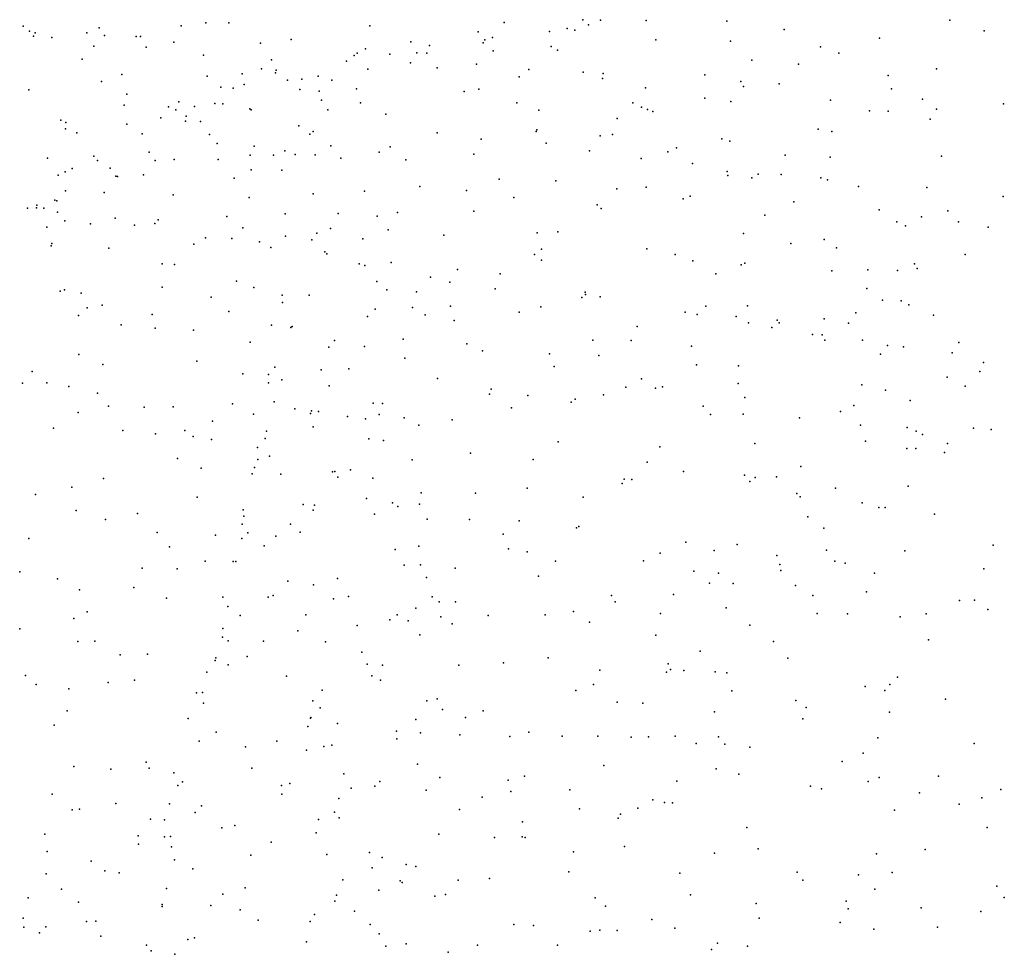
# Model space of a CAD drawing. Header units: metres. Extents: x -25 to 25, y -27.7 to 27.8.
# Tile 82 of 209: x -3.3 to -1.9, y -9.4 to -8. Entities that reach past the tile are written whole.
import ezdxf

# ---------------------------------------------------------------- set-up
doc = ezdxf.new("R2010")
doc.units = ezdxf.units.M

msp = doc.modelspace()

# ---------------------------------------------------------------- linework, layer by layer
for p in [(-3.0611, -8.0391, 20.5835), (-3.0283, -8.0395, 20.6634), (-2.6337, -8.0386, 21.098), (-2.5209, -8.0348, 1.2381), (-2.5128, -8.042, 21.2027), (-2.4957, -8.0355, 16.6622), (-2.4303, -8.0359, 16.6026), (-2.3147, -8.0369, 21.868), (-1.995, -8.0356, 22.3573), (-3.3227, -8.0441, 19.5429), (-3.314, -8.0511, 19.6896), (-3.3059, -8.0538, -6.1354), (-3.2317, -8.0535, 17.7965), (-3.2142, -8.0466, 20.0199), (-3.0965, -8.0434, -5.6126), (-2.8263, -8.0435, 20.9825), (-2.6706, -8.0524, 16.8138), (-2.5687, -8.0518, 21.663), (-2.5432, -8.0476, 21.4497), (-2.5323, -8.0497, 21.3444), (-2.2325, -8.0487, 21.9815), (-1.9459, -8.0508, 16.7831), (-3.3083, -8.0583, 19.8458), (-3.2816, -8.0602, 17.8923), (-3.2063, -8.0574, 20.1535), (-3.1611, -8.059, 17.6303), (-3.1547, -8.0589, 20.3643), (-3.1071, -8.0672, 17.5426), (-2.9826, -8.0685, 17.2513), (-2.9388, -8.0634, -1.929), (-2.7673, -8.0667, 21.1187), (-2.6639, -8.0681, 21.3964), (-2.6614, -8.0635, 21.6308), (-2.6502, -8.0602, 21.1839), (-2.416, -8.0636, 21.8518), (-2.3093, -8.0656, 16.2671), (-2.0957, -8.0611, 15.6352), (-3.2218, -8.0726, 20.2471), (-3.1466, -8.0744, 18.1423), (-3.0644, -8.0856, 20.7402), (-2.8442, -8.0829, 21.5069), (-2.8324, -8.0766, 21.6427), (-2.7972, -8.084, 16.9364), (-2.7587, -8.0821, 21.7423), (-2.7442, -8.0827, 21.259), (-2.7405, -8.0718, 21.544), (-2.6494, -8.0792, 14.8624), (-2.5664, -8.0734, 21.789), (-2.5573, -8.0787, 15.2858), (-2.1802, -8.0738, 22.0883), (-2.154, -8.083, 15.7253), (-3.2383, -8.0912, -3.2485), (-2.9669, -8.0921, -1.5399), (-2.8596, -8.0942, 21.7624), (-2.8486, -8.086, 21.1398), (-2.768, -8.0964, 21.8283), (-2.6734, -8.0986, 21.8708), (-2.2787, -8.0926, 15.9731), (-2.2116, -8.0984, 15.4987), (-3.1813, -8.1131, 20.5282), (-3.0091, -8.1123, 21.7092), (-2.9814, -8.1051, 21.6292), (-2.9614, -8.1109, 21.0141), (-2.9604, -8.1071, 21.5379), (-2.8292, -8.1058, -1.4169), (-2.7294, -8.104, -1.761), (-2.5982, -8.1062, 16.7224), (-2.5202, -8.11, 21.9311), (-2.4919, -8.112, 16.6228), (-2.0141, -8.1053, 22.4188), (-3.2105, -8.1233, -1.2665), (-3.0594, -8.1155, 15.2423), (-3.006, -8.1276, -2.6662), (-2.9443, -8.1215, 21.1137), (-2.9235, -8.1201, 21.2878), (-2.9002, -8.1157, 21.8528), (-2.8804, -8.1215, -2.1437), (-2.612, -8.1166, -1.6603), (-2.4928, -8.1189, 17.7088), (-2.3459, -8.114, 16.4697), (-2.2945, -8.1234, 16.1863), (-2.2395, -8.1268, 15.894), (-2.0833, -8.1148, 22.3168), (-3.3146, -8.1355, 20.2975), (-3.1743, -8.1416, 1.1863), (-3.0395, -8.1315, 21.4262), (-3.0221, -8.1327, 21.827), (-2.9265, -8.1346, 18.0956), (-2.8988, -8.1372, 17.083), (-2.8452, -8.134, -1.2267), (-2.691, -8.1379, 21.9459), (-2.67, -8.1343, 16.7764), (-2.4312, -8.1325, 21.9899), (-2.2908, -8.1306, 16.0755), (-2.0784, -8.1338, 17.0965), (-3.0999, -8.1525, 20.8887), (-3.0482, -8.1549, 21.0744), (-3.0367, -8.1556, 21.2587), (-2.8953, -8.1503, 21.9423), (-2.8393, -8.1538, 1.3767), (-2.6156, -8.1541, -1.974), (-2.4492, -8.1538, -1.4145), (-2.346, -8.1474, 22.0695), (-2.3089, -8.1518, 0.8728), (-2.1657, -8.1499, 22.2232), (-2.0341, -8.1488, 15.6052), (-1.9178, -8.1552, 0.7899), (-3.1783, -8.1572, 20.6531), (-3.1147, -8.1599, 21.5598), (-3.1042, -8.1638, 21.4749), (-3.0775, -8.1593, 17.5744), (-2.9981, -8.1625, 21.9328), (-2.9962, -8.1638, 17.3465), (-2.8865, -8.164, -2.3454), (-2.5837, -8.1644, 22.0019), (-2.4366, -8.1601, 0.9634), (-2.4282, -8.1636, 16.5368), (-2.4203, -8.1665, -1.5787), (-2.1101, -8.1652, 15.7019), (-2.0833, -8.1659, 14.7019), (-2.0138, -8.163, 22.5011), (-3.2687, -8.1789, 20.5133), (-3.2616, -8.1822, -6.2815), (-3.1255, -8.1755, 21.7882), (-3.0903, -8.18, 21.9047), (-3.0893, -8.1729, 21.3454), (-3.0689, -8.1806, -5.8729), (-2.8034, -8.1703, 16.9357), (-2.4717, -8.1766, 22.0533), (-2.0231, -8.1774, 15.7114), (-3.2622, -8.191, 15.3287), (-3.2461, -8.1971, 20.6176), (-3.1743, -8.1847, 20.7481), (-2.9277, -8.1868, -5.2866), (-2.9071, -8.1952, 22.0174), (-2.7297, -8.1968, 16.8072), (-2.5878, -8.1951, 17.8532), (-2.5867, -8.1925, 1.0936), (-2.1835, -8.1917, 15.846), (-2.1639, -8.1949, 0.7496), (-3.1524, -8.1986, 17.7078), (-3.0561, -8.1991, -1.0696), (-3.045, -8.212, 22.0064), (-2.9121, -8.1989, -2.5256), (-2.6665, -8.2059, 22.0546), (-2.5733, -8.2118, -1.0604), (-2.496, -8.2014, 14.7522), (-2.4783, -8.1992, 15.3633), (-2.3217, -8.2054, 16.3628), (-2.31, -8.2088, 22.1828), (-3.1424, -8.2244, -3.1649), (-2.9919, -8.2161, -2.7928), (-2.9479, -8.2228, 17.2241), (-2.8821, -8.2155, -4.5543), (-2.8125, -8.2246, 15.0716), (-2.7968, -8.2169, 1.2334), (-2.5115, -8.2227, 22.1115), (-2.399, -8.2241, 16.4618), (-2.3864, -8.2185, 22.1389), (-3.2881, -8.2334, 17.9002), (-3.2217, -8.2303, 21.7982), (-3.2165, -8.2365, 21.4554), (-3.1337, -8.2365, 21.9628), (-3.1067, -8.2351, -6.1504), (-3.0435, -8.2353, -2.939), (-2.9978, -8.2287, -5.5817), (-2.9643, -8.229, 11.6411), (-2.933, -8.2281, -4.391), (-2.9046, -8.2285, -1.0035), (-2.8678, -8.2331, 17.0486), (-2.7747, -8.2355, 22.1081), (-2.6769, -8.2276, 16.7356), (-2.437, -8.2335, 0.8071), (-2.2308, -8.229, 22.2636), (-2.1665, -8.2317, 17.2683), (-2.0066, -8.2303, 22.5789), (-3.2629, -8.2528, -3.8873), (-3.2525, -8.2479, 20.7278), (-3.1982, -8.2476, 20.9209), (-2.9962, -8.2501, 22.0867), (-2.9522, -8.2503, 1.1761), (-2.3636, -8.2409, -1.9088), (-2.314, -8.2522, 0.7111), (-3.2728, -8.2576, 21.5783), (-3.19, -8.2588, 21.1766), (-3.1878, -8.2596, 21.0824), (-3.1507, -8.257, 1.0432), (-3.0204, -8.2617, 11.4362), (-2.6408, -8.2633, 22.1338), (-2.5597, -8.2657, -2.1994), (-2.313, -8.2582, 15.4812), (-2.2786, -8.2613, 16.1661), (-2.2694, -8.2562, -1.5068), (-2.2365, -8.2564, 16.0354), (-2.1796, -8.2613, 22.3408), (-2.1702, -8.2644, 15.5757), (-3.2623, -8.2802, -6.4382), (-3.2067, -8.2823, 11.3864), (-2.8337, -8.2803, 16.9685), (-2.7546, -8.2737, 15.3127), (-2.6875, -8.2798, -2.3101), (-2.4723, -8.2773, 16.4963), (-2.4302, -8.2747, -2.1047), (-2.1257, -8.2737, 22.4411), (-2.0276, -8.2753, 15.6304), (-3.2774, -8.2933, 20.838), (-3.2745, -8.2944, 0.9339), (-3.1078, -8.2858, 22.0891), (-2.9989, -8.2894, -6.0088), (-2.9071, -8.2844, 22.1482), (-2.6198, -8.2894, 16.6228), (-2.377, -8.2913, 16.3659), (-2.3668, -8.2877, 22.2148), (-2.2186, -8.296, 15.9501), (-1.9186, -8.2882, 0.6196), (-3.3167, -8.3047, 20.7625), (-3.3036, -8.3042, 21.8582), (-3.3033, -8.3007, 21.4996), (-3.2931, -8.3047, 21.4045), (-3.2739, -8.3104, 21.2205), (-2.7865, -8.3112, 16.8447), (-2.677, -8.3093, 0.9216), (-2.5004, -8.3003, 17.7606), (-2.4945, -8.3052, 22.1839), (-2.0962, -8.3072, 17.1383), (-1.9979, -8.3087, 16.8331), (-3.263, -8.323, 17.8644), (-3.191, -8.319, -0.8632), (-3.1296, -8.3215, 15.3048), (-3.0308, -8.3167, 22.1592), (-2.9475, -8.3131, 18.134), (-2.8715, -8.3123, 11.41), (-2.8156, -8.3164, 22.184), (-2.2598, -8.3149, 22.3102), (-2.0706, -8.3246, 14.7004), (-2.0355, -8.3175, 10.4904), (-1.9825, -8.3247, 22.6546), (-3.2892, -8.3323, 11.5388), (-3.2266, -8.3272, -3.5499), (-3.1636, -8.3294, 11.654), (-3.1342, -8.3267, 17.7465), (-3.0083, -8.333, 17.5054), (-2.8826, -8.334, 17.0219), (-2.8, -8.336, -4.8746), (-2.5565, -8.339, 16.5206), (-2.0584, -8.3301, 11.3923), (-1.9399, -8.3321, 16.6316), (-3.0618, -8.3472, -4.1447), (-3.0239, -8.3482, 17.5986), (-2.9844, -8.3533, 17.4241), (-2.947, -8.3449, 17.2185), (-2.9091, -8.3501, -5.3762), (-2.9022, -8.3408, 0.9968), (-2.8361, -8.349, 16.9155), (-2.7199, -8.3438, 22.2), (-2.5862, -8.3404, 0.7438), (-2.2904, -8.3413, -2.0302), (-2.1748, -8.3499, 22.4087), (-3.2827, -8.3587, 22.0582), (-3.2817, -8.3555, -0.74), (-3.2003, -8.3624, 22.1359), (-3.0782, -8.3567, -6.2892), (-2.968, -8.3611, 17.3248), (-2.8906, -8.3674, 15.3434), (-2.58, -8.3634, 15.4142), (-2.4291, -8.3632, 16.3523), (-2.2227, -8.3554, -1.2217), (-2.1573, -8.3618, 15.7867), (-2.8878, -8.3702, 22.2302), (-2.5903, -8.3713, -0.8628), (-2.5803, -8.3794, 22.2278), (-2.3887, -8.3715, -0.9785), (-2.3633, -8.3802, 17.5495), (-1.9729, -8.3711, 15.5494), (-3.1235, -8.3845, -3.3124), (-3.1062, -8.3857, 22.1999), (-2.8416, -8.3847, -2.6864), (-2.8332, -8.3872, -0.8163), (-2.7953, -8.3829, 22.2396), (-2.7005, -8.3927, 16.6309), (-2.2939, -8.3859, 11.3217), (-2.2887, -8.3835, 16.0366), (-2.164, -8.3946, 10.9112), (-2.1122, -8.3932, 22.5382), (-2.07, -8.3941, 15.6387), (-2.0457, -8.3846, 0.4738), (-2.0419, -8.3914, 15.7527), (-3.017, -8.4095, 0.8353), (-2.7392, -8.4036, 15.4036), (-2.6394, -8.3991, 16.5469), (-2.3304, -8.3992, 11.1476), (-3.2698, -8.4237, 11.3216), (-3.2636, -8.4219, 15.2296), (-3.1238, -8.4179, -0.7413), (-2.9923, -8.4185, 15.2114), (-2.8159, -8.4102, 16.8073), (-2.8016, -8.4218, -5.0589), (-2.7116, -8.4107, 11.491), (-2.6466, -8.4207, 14.961), (-2.1136, -8.4201, -1.4354), (-3.2398, -8.4265, 22.1881), (-3.0537, -8.4323, 22.2696), (-2.9518, -8.4296, -2.9735), (-2.913, -8.4297, 17.0247), (-2.759, -8.4246, 16.6958), (-2.5221, -8.4328, 22.2741), (-2.5176, -8.4251, -2.3713), (-2.5172, -8.4286, 11.4078), (-2.496, -8.4321, 16.3604), (-2.0916, -8.4369, -1.6154), (-2.0644, -8.4378, 10.395), (-3.2311, -8.4476, -6.5673), (-3.2096, -8.4437, 15.4734), (-2.9514, -8.44, 17.2162), (-2.8183, -8.4494, -4.6318), (-2.7651, -8.447, 22.2921), (-2.7104, -8.4452, -2.5381), (-2.5812, -8.4464, 11.2281), (-2.3447, -8.4452, 15.5354), (-2.2847, -8.445, 22.3832), (-2.0536, -8.4434, 22.6211), (-3.2438, -8.4589, 17.8384), (-3.138, -8.4574, -3.95), (-3.0282, -8.4531, 15.4139), (-2.8296, -8.4601, -5.2459), (-2.7466, -8.4579, 11.3031), (-2.7052, -8.4657, 17.9558), (-2.612, -8.4539, 22.2848), (-2.3742, -8.454, 16.1685), (-2.3571, -8.4573, 22.3336), (-2.3009, -8.4603, 15.9892), (-2.2424, -8.4652, 15.8582), (-2.1748, -8.4635, 22.4898), (-2.1294, -8.455, 15.6919), (-2.0183, -8.458, 15.5697), (-3.1827, -8.4721, -3.7898), (-3.1336, -8.477, 22.2813), (-3.0786, -8.4798, -6.4346), (-2.967, -8.4726, 17.4197), (-2.9391, -8.4757, 18.0958), (-2.9375, -8.4743, 17.123), (-2.4431, -8.4744, 16.2547), (-2.2835, -8.469, -2.2202), (-2.25, -8.4758, 0.3908), (-2.2394, -8.4694, 10.7539), (-2.1402, -8.4697, -1.9941), (-2.8766, -8.4945, 16.8657), (-2.7783, -8.4925, -4.8877), (-2.5067, -8.494, -0.7898), (-2.4514, -8.4946, 14.7904), (-2.1916, -8.4859, 15.6392), (-2.178, -8.4864, 17.2278), (-2.1742, -8.4939, -1.0479), (-2.1201, -8.4938, 22.5644), (-2.9976, -8.4968, 17.5917), (-2.8848, -8.5039, -6.0322), (-2.8336, -8.5031, 16.7623), (-2.6871, -8.4994, 22.314), (-2.3649, -8.5026, 10.9066), (-2.0841, -8.5017, 11.4642), (-2.0611, -8.5037, 0.3483), (-1.9821, -8.4975, 15.8937), (-3.243, -8.5146, 22.261), (-2.7757, -8.52, 16.6392), (-2.6648, -8.5092, 16.486), (-2.5686, -8.5136, 17.7972), (-2.4978, -8.5159, 0.436), (-2.0942, -8.5142, 15.6238), (-1.9913, -8.5122, 16.5954), (-3.2086, -8.5291, 11.592), (-3.0738, -8.524, 22.3309), (-2.9622, -8.5328, 17.194), (-2.8957, -8.5367, -4.3998), (-2.8562, -8.5351, 11.5503), (-2.5621, -8.5318, -2.4959), (-2.358, -8.5296, 16.0502), (-2.2978, -8.531, 15.9055), (-1.9465, -8.5259, 16.0481), (-3.31, -8.539, 18.1475), (-3.0079, -8.5424, -4.1676), (-2.9711, -8.5433, 17.2812), (-2.9522, -8.551, -6.2926), (-2.7289, -8.549, -0.7012), (-2.4368, -8.5496, 16.1718), (-1.9988, -8.5472, -1.3883), (-1.952, -8.5387, 22.7384), (-3.324, -8.5558, 22.2193), (-3.289, -8.5552, -6.7124), (-3.2576, -8.5602, -0.2911), (-2.9713, -8.5554, 17.3711), (-2.8843, -8.5596, 16.804), (-2.6523, -8.5642, 0.4585), (-2.4592, -8.5614, 17.6084), (-2.4165, -8.5628, -2.4154), (-2.4066, -8.5607, 22.3446), (-2.2982, -8.556, 22.4251), (-2.1212, -8.5581, 10.297), (-1.9729, -8.56, -1.7103), (-3.2164, -8.57, 11.2396), (-2.6544, -8.5716, 11.1016), (-2.5997, -8.5732, 16.3709), (-2.5318, -8.5788, 22.3417), (-2.4913, -8.5723, 16.2323), (-2.2886, -8.5761, 14.7421), (-2.0872, -8.5658, 16.9125), (-3.2006, -8.5886, 15.2353), (-3.1496, -8.5899, 0.6425), (-3.1081, -8.5897, 15.5714), (-3.0228, -8.5855, 17.6296), (-2.963, -8.5822, 0.6271), (-2.9334, -8.5926, 16.8959), (-2.8215, -8.5841, -5.5921), (-2.8078, -8.5848, -5.3655), (-2.6229, -8.5908, 22.3427), (-2.5374, -8.5828, 15.5623), (-2.3485, -8.5888, 0.3181), (-2.1324, -8.5875, 22.569), (-2.0517, -8.5804, 22.6506), (-3.2439, -8.5979, 17.8292), (-2.993, -8.6003, 17.4894), (-2.911, -8.599, 11.2156), (-2.9097, -8.5954, 15.1849), (-2.8997, -8.5961, 22.3801), (-2.8583, -8.6033, 16.7066), (-2.8324, -8.6067, 17.9801), (-2.8129, -8.6005, -5.7605), (-2.7767, -8.6051, -5.2147), (-2.338, -8.6005, 15.639), (-2.2912, -8.6, 15.8361), (-2.2104, -8.6053, 22.497), (-2.1515, -8.5961, 17.0725), (-3.2796, -8.6203, 22.2987), (-3.0515, -8.6099, -3.9969), (-2.9074, -8.6183, 15.5759), (-2.7559, -8.616, 16.524), (-2.7081, -8.6082, 22.3633), (-2.1228, -8.6158, 15.8363), (-2.0558, -8.6193, -2.0777), (-1.961, -8.6202, 0.2704), (-3.18, -8.6237, 22.3484), (-3.1334, -8.6282, 17.7427), (-3.0913, -8.6235, -3.6725), (-3.0793, -8.632, 11.2031), (-2.9761, -8.6348, 17.0131), (-2.974, -8.6243, -3.1917), (-2.8274, -8.6355, 22.4017), (-2.0429, -8.6243, -1.1323), (-2.0342, -8.6294, 16.4588), (-1.9354, -8.6222, 22.7567), (-3.0529, -8.6363, 11.5473), (-2.987, -8.6477, 22.4097), (-2.8067, -8.6378, 16.5884), (-2.556, -8.6399, 16.2689), (-2.4107, -8.6469, 16.039), (-2.2742, -8.6422, 10.275), (-2.1156, -8.6388, 15.5913), (-2.0565, -8.6491, 15.998), (-2.0437, -8.6493, 11.445), (-1.9982, -8.642, 14.7646), (-3.1019, -8.6636, -0.3917), (-2.9698, -8.6605, 16.9321), (-2.682, -8.6562, 16.4113), (-2.0025, -8.6551, 22.704), (-3.068, -8.6776, 22.419), (-2.9915, -8.6763, 17.2823), (-2.9865, -8.6649, 17.3898), (-2.7655, -8.6656, -4.8385), (-2.5919, -8.6649, 22.3754), (-2.4288, -8.6689, 14.8653), (-2.2083, -8.675, 15.6574), (-3.2078, -8.6921, -6.7015), (-2.9948, -8.6856, 17.1036), (-2.9535, -8.6862, 16.8418), (-2.8796, -8.6826, -6.2195), (-2.8762, -8.6824, -2.9796), (-2.872, -8.6904, 16.6551), (-2.8537, -8.6799, 11.495), (-2.8217, -8.6916, 0.4422), (-2.3768, -8.6824, 15.9292), (-2.2891, -8.6873, 22.4659), (-2.2739, -8.6907, 0.2285), (-2.2431, -8.6899, 17.1648), (-3.253, -8.7045, 11.064), (-2.6007, -8.7059, 17.7165), (-2.4643, -8.6996, 10.4368), (-2.4616, -8.6932, 22.3931), (-2.4507, -8.6937, 0.2595), (-2.2814, -8.6966, 15.7552), (-2.1589, -8.7062, 14.7801), (-2.0545, -8.7031, 15.5029), (-3.3054, -8.7153, 18.1039), (-3.0734, -8.7189, 0.5255), (-2.7524, -8.7126, -4.998), (-2.6746, -8.7133, -2.6794), (-2.5205, -8.7191, 16.1573), (-2.2143, -8.7137, 11.425), (-2.2092, -8.7184, 22.5217), (-2.9216, -8.7296, -4.2869), (-2.9053, -8.7306, 15.6974), (-2.8308, -8.7209, -4.5346), (-2.7938, -8.7271, -6.0239), (-2.7858, -8.7325, 10.972), (-2.7549, -8.7292, -5.4351), (-2.1207, -8.727, 16.6813), (-2.0967, -8.7336, 22.6307), (-2.0874, -8.7339, 16.2303), (-3.2468, -8.7379, 22.3693), (-3.1592, -8.7424, 22.3977), (-3.0078, -8.737, 17.2042), (-3.0068, -8.7462, -6.4912), (-2.9073, -8.7375, 22.4328), (-2.8195, -8.7436, 16.5462), (-2.1982, -8.747, 15.896), (-2.0167, -8.7433, 22.7086), (-3.2051, -8.7511, 17.7905), (-3.0089, -8.7577, 18.0038), (-2.9399, -8.7575, 15.1925), (-2.7438, -8.7507, -5.1746), (-2.6832, -8.751, 15.0637), (-2.612, -8.7531, 22.387), (-2.5267, -8.7612, 22.3977), (-3.1311, -8.7695, 17.7139), (-3.0473, -8.7736, 17.6392), (-3.0011, -8.7701, -3.6877), (-2.9607, -8.7748, 16.7791), (-2.9259, -8.7693, 16.7022), (-2.6349, -8.772, 10.6618), (-2.5298, -8.7632, 17.5918), (-2.1755, -8.7635, 10.2317), (-3.3146, -8.7783, 11.4004), (-3.1131, -8.7903, 10.9997), (-3.0094, -8.7784, 17.3384), (-2.9773, -8.7886, -3.5193), (-2.7559, -8.7894, 17.8165), (-2.3733, -8.7836, 11.4147), (-2.2996, -8.7868, 22.4716), (-1.933, -8.7878, -2.1315), (-2.7896, -8.7939, -2.868), (-2.6274, -8.7932, 10.5053), (-2.6006, -8.7973, 16.244), (-2.41, -8.7994, 15.9526), (-2.3328, -8.7956, 17.2611), (-2.2429, -8.8024, 15.6552), (-2.1715, -8.7951, 22.5781), (-2.0595, -8.796, 15.4812), (-3.0623, -8.8109, -0.2857), (-3.022, -8.8112, 17.5553), (-3.0179, -8.8113, 17.021), (-2.777, -8.8163, 10.7651), (-2.7537, -8.8161, 22.4199), (-2.5598, -8.8108, -2.6365), (-2.4339, -8.8104, 14.9819), (-2.2385, -8.8155, 22.5256), (-2.1596, -8.8108, -2.3809), (-2.1448, -8.8134, 0.151), (-3.3279, -8.8258, 10.7505), (-3.1524, -8.8209, -0.1414), (-3.1023, -8.8218, 22.4259), (-2.704, -8.821, 16.3648), (-2.5844, -8.8322, 10.2257), (-2.3616, -8.8252, -0.7446), (-2.3263, -8.8278, 0.1498), (-2.2369, -8.8243, 16.0306), (-2.1029, -8.8277, -0.8988), (-1.9461, -8.8216, 11.3371), (-3.2739, -8.8361, 15.2293), (-2.9437, -8.8395, 15.8281), (-2.9068, -8.8447, -3.1174), (-2.8723, -8.8356, 22.4394), (-2.7448, -8.8339, -5.6046), (-2.3391, -8.8422, 15.7972), (-2.3056, -8.8427, 10.1625), (-2.2159, -8.8457, 16.5007), (-3.2422, -8.8519, 22.3899), (-3.1644, -8.8486, 10.8108), (-2.9647, -8.86, -4.1082), (-2.8566, -8.8612, 0.3384), (-2.4798, -8.8598, 10.0697), (-2.3908, -8.8583, 22.4228), (-2.1913, -8.8601, 15.5808), (-2.1143, -8.8549, 15.513), (-3.1174, -8.8638, 17.6871), (-3.0369, -8.8624, 17.1768), (-2.9717, -8.8621, -3.8448), (-2.8783, -8.8647, 16.5795), (-2.7366, -8.862, -5.0373), (-2.7269, -8.869, 0.255), (-2.7035, -8.869, -2.746), (-2.4745, -8.869, 15.8921), (-1.9812, -8.8669, 14.8896), (-1.9593, -8.8668, 15.3837), (-3.2311, -8.8832, 10.5718), (-3.0298, -8.8759, 17.4179), (-3.0117, -8.8887, 16.8675), (-2.918, -8.8876, -4.3033), (-2.7868, -8.8878, 10.3519), (-2.7603, -8.8779, -5.8626), (-2.6564, -8.8884, 22.4033), (-2.5748, -8.8875, 16.1642), (-2.5341, -8.8828, 0.1635), (-2.4095, -8.8856, 15.916), (-2.3152, -8.8775, 17.1106), (-2.1849, -8.8856, 11.3926), (-2.1414, -8.8863, 22.63), (-2.0289, -8.886, -2.317), (-1.9402, -8.8798, 22.7814), (-3.2503, -8.893, 17.8191), (-2.8444, -8.903, -0.5335), (-2.7973, -8.895, -4.689), (-2.7713, -8.8961, 11.4404), (-2.7242, -8.8906, -5.3482), (-2.7081, -8.9006, 15.9045), (-2.5112, -8.8983, 16.0645), (-2.2813, -8.9024, 16.9199), (-2.0659, -8.8906, 22.6891), (-3.3277, -8.9078, 10.4292), (-3.037, -8.907, 0.4268), (-2.9292, -8.9108, -3.2903), (-2.7546, -8.9161, 16.3898), (-2.4161, -8.9167, 16.1029), (-3.2448, -8.9259, 18.0199), (-3.22, -8.9254, -6.7908), (-3.0373, -8.9196, 16.9798), (-3.0293, -8.925, 10.4335), (-2.9787, -8.9254, 16.7236), (-2.8895, -8.9265, 22.4387), (-2.2477, -8.9259, -2.5129), (-2.0254, -8.9236, 15.4294), (-3.1841, -8.9449, 10.3768), (-3.1446, -8.9438, 17.6977), (-2.8375, -8.9412, 17.7748), (-2.3525, -8.9395, 15.813), (-3.0477, -8.9531, 17.5299), (-3.047, -8.9492, 17.3215), (-3.0292, -8.9593, 22.4379), (-3.002, -8.9474, 15.215), (-2.8299, -8.9584, 10.1982), (-2.8081, -8.9598, -6.0989), (-2.6987, -8.9596, -0.634), (-2.6347, -8.9564, 16.24), (-2.5704, -8.9491, 16.0822), (-2.3985, -8.9579, 22.4261), (-2.2272, -8.9499, -0.7942), (-3.0597, -8.97, 17.9215), (-2.4966, -8.967, 22.4128), (-2.401, -8.9698, 11.3959), (-2.3952, -8.9658, 15.8917), (-2.3759, -8.9675, 16.4445), (-2.3314, -8.9692, 16.6176), (-2.3144, -8.9706, 22.5066), (-3.3198, -8.9747, 15.9498), (-3.3045, -8.9875, 11.2976), (-3.2012, -8.9848, 17.75), (-3.1636, -8.9811, 22.3992), (-2.9454, -8.9755, -0.3885), (-2.8233, -8.9749, 22.42), (-2.8107, -8.9813, 16.4581), (-2.5055, -8.9877, 17.392), (-2.0807, -8.9877, 15.4843), (-2.0701, -8.9771, 11.3049), (-3.2577, -8.9937, 15.2217), (-3.0743, -8.9994, 10.2734), (-3.0657, -8.9987, 17.0959), (-2.8946, -8.9958, -3.0414), (-2.5307, -8.9963, -0.68), (-2.3072, -8.9964, 15.7417), (-2.1164, -8.9902, 10.1724), (-2.0882, -8.996, -2.447), (-3.0643, -9.0141, 17.4348), (-2.9077, -9.0111, 16.5937), (-2.7444, -9.0111, 22.3901), (-2.7297, -9.0079, 16.3498), (-2.4714, -9.0127, 16.0144), (-2.4349, -9.0141, 17.23), (-2.2157, -9.0103, 22.6068), (-2.0012, -9.0083, 22.779), (-3.2597, -9.0254, 22.3514), (-2.8973, -9.021, 16.0157), (-2.722, -9.0232, -5.1833), (-2.6638, -9.025, 22.367), (-2.3323, -9.0264, -2.6078), (-2.2006, -9.0203, 0.0707), (-2.0814, -9.0272, 22.7244), (-3.0863, -9.0361, 22.4068), (-2.9113, -9.0355, -4.411), (-2.9105, -9.0347, 0.2913), (-2.8726, -9.0433, 15.2606), (-2.7602, -9.0375, -4.9311), (-2.6888, -9.0349, 17.5883), (-2.2056, -9.0367, 15.6027), (-3.2786, -9.0457, 0.0867), (-3.0461, -9.0559, 16.921), (-2.915, -9.0475, -3.8822), (-2.7878, -9.0543, 16.4195), (-2.7533, -9.0568, -5.7777), (-2.598, -9.0558, 16.1911), (-3.0709, -9.0685, 17.0052), (-2.9593, -9.0685, 17.8021), (-2.7872, -9.0655, -5.947), (-2.697, -9.0596, 9.9134), (-2.6254, -9.0618, 16.2129), (-2.5505, -9.0616, 22.3752), (-2.4991, -9.0617, 9.9002), (-2.4516, -9.0631, 22.4225), (-2.4269, -9.0627, 0.0794), (-2.3884, -9.0615, 16.8618), (-2.3586, -9.0718, 22.485), (-2.3264, -9.0626, 10.0077), (-2.3173, -9.073, 15.203), (-2.0982, -9.0639, -0.7824), (-1.9598, -9.0722, 15.3993), (-3.0044, -9.0768, 16.7518), (-2.9169, -9.0816, 22.3965), (-2.8921, -9.0762, -3.7013), (-2.8807, -9.0745, 16.5396), (-2.2815, -9.0771, 15.7103), (-2.1189, -9.0859, 15.5302), (-3.1467, -9.0987, 22.3675), (-2.7578, -9.1014, -0.599), (-2.149, -9.0976, 22.6974), (-3.2503, -9.1049, -6.847), (-3.1972, -9.1087, 17.7343), (-3.1422, -9.1073, 17.6532), (-3.107, -9.1142, 17.1299), (-2.9952, -9.1073, 11.3975), (-2.8635, -9.1156, -6.1611), (-2.4908, -9.1037, 16.4682), (-2.3298, -9.1083, 15.7927), (-3.0944, -9.1271, 10.0612), (-2.9409, -9.1295, -4.2257), (-2.812, -9.1267, 0.2137), (-2.7258, -9.1205, -5.5087), (-2.628, -9.1247, 16.2338), (-2.6044, -9.1186, 11.4051), (-2.3863, -9.1259, 11.359), (-2.2973, -9.1161, 22.5614), (-2.112, -9.1266, 15.2079), (-2.0962, -9.1206, 11.2135), (-2.011, -9.1188, 22.8093), (-3.1014, -9.1324, 17.3447), (-2.9527, -9.1323, 16.6536), (-2.853, -9.1359, 16.1471), (-2.8189, -9.1331, 16.4611), (-2.7453, -9.1387, 16.3724), (-2.6242, -9.1406, 16.3469), (-2.5396, -9.1384, 16.1244), (-2.1944, -9.1331, 15.6101), (-2.1789, -9.137, 10.0666), (-2.0382, -9.1425, 15.479), (-1.9217, -9.1381, 15.1788), (-3.2814, -9.1447, 0.4785), (-3.1899, -9.158, 22.3155), (-2.9522, -9.1445, -6.4087), (-2.8703, -9.1509, -4.6696), (-2.6653, -9.149, 15.3573), (-2.4206, -9.1526, -2.7046), (-2.4036, -9.1564, 15.9468), (-2.3922, -9.1571, -0.726), (-1.9489, -9.15, -2.4557), (-3.2529, -9.1673, 16.0148), (-3.242, -9.1659, 17.8), (-3.1131, -9.1584, 17.2026), (-3.0764, -9.1709, 16.9621), (-3.0674, -9.1611, 22.3569), (-2.8765, -9.1702, -0.4912), (-2.6976, -9.1667, -2.7766), (-2.5258, -9.1656, 17.281), (-2.4419, -9.1649, 15.3297), (-2.0741, -9.1674, 22.7748), (-1.9814, -9.1588, 11.0789), (-3.1404, -9.1804, -6.6884), (-3.1202, -9.1813, 11.3184), (-2.8999, -9.1808, -3.9635), (-2.8702, -9.1787, 16.5363), (-2.6073, -9.1844, 22.293), (-2.4703, -9.1788, 16.731), (-2.467, -9.1734, 16.0464), (-3.0382, -9.1931, -6.5331), (-3.0197, -9.1895, 16.799), (-2.9028, -9.2002, -3.0164), (-2.2856, -9.1925, 15.7572), (-1.9414, -9.1922, 22.8662), (-3.292, -9.2021, 17.8601), (-3.158, -9.2045, 17.8515), (-3.1206, -9.2057, 9.9294), (-3.1117, -9.2051, 17.5269), (-2.9676, -9.2133, 16.6874), (-2.7273, -9.2018, -5.325), (-2.6475, -9.2069, -0.6713), (-2.6079, -9.206, 0.1073), (-2.6033, -9.2067, 16.2375), (-3.2885, -9.2267, 22.1986), (-3.1574, -9.2165, 15.3054), (-3.1102, -9.2199, 17.3234), (-2.8266, -9.2284, -4.8873), (-2.5341, -9.2271, 16.5751), (-2.461, -9.2196, 22.4038), (-2.2694, -9.2229, 15.3261), (-2.0301, -9.224, 15.5047), (-3.2256, -9.2408, 0.0467), (-3.1062, -9.2389, 17.1104), (-2.9965, -9.2322, 17.737), (-2.8877, -9.2312, -3.3744), (-2.8085, -9.2354, 16.4782), (-2.3322, -9.229, 15.8515), (-2.1, -9.2303, -0.7252), (-3.2057, -9.2546, 17.7369), (-3.0798, -9.2516, 16.9891), (-2.8228, -9.2504, -3.6933), (-2.7739, -9.2453, 9.7382), (-2.76, -9.2483, 22.2667), (-2.5408, -9.256, 22.3204), (-2.2136, -9.2562, -2.6754), (-3.2898, -9.2588, 9.8737), (-3.1854, -9.2575, 22.2317), (-2.865, -9.2672, 11.3701), (-2.7824, -9.2686, 15.4862), (-2.6997, -9.2679, 11.3766), (-2.6547, -9.2655, 16.32), (-2.3817, -9.2578, 15.962), (-2.2056, -9.2678, 22.6922), (-2.1257, -9.2603, 15.6065), (-2.0774, -9.257, 22.7956), (-3.268, -9.2809, 11.2352), (-3.1176, -9.2797, 17.2626), (-3.0048, -9.2789, 16.7723), (-2.8131, -9.282, 0.228), (-2.7796, -9.2713, -5.6633), (-2.1023, -9.2808, 11.1179), (-1.9277, -9.2763, 15.4559), (-3.3158, -9.2934, -6.9151), (-3.0366, -9.2881, 16.8696), (-2.8764, -9.298, 22.2491), (-2.874, -9.2895, 16.2292), (-2.7331, -9.2907, 16.4116), (-2.7176, -9.2884, 16.3761), (-2.5032, -9.2931, -2.7726), (-2.3664, -9.289, 22.5123), (-2.1435, -9.2981, 9.9967), (-1.9168, -9.2925, -0.6796), (-3.2437, -9.2996, 0.4965), (-3.1236, -9.3054, 9.7541), (-3.1235, -9.3028, 17.5511), (-3.0542, -9.3041, 22.2501), (-3.0121, -9.3105, 11.3065), (-2.848, -9.3124, 16.5475), (-2.4882, -9.3053, 0.0864), (-2.2724, -9.3011, 15.7996), (-2.1404, -9.3089, 22.7622), (-2.0358, -9.3076, 15.5436), (-1.9506, -9.3126, 10.2015), (-3.3231, -9.3224, 17.8776), (-3.232, -9.3273, 17.7899), (-3.2187, -9.3268, 22.1585), (-2.9861, -9.3253, 0.3552), (-2.9114, -9.3272, -6.1501), (-2.9054, -9.3169, -3.1729), (-2.4221, -9.3242, 11.287), (-2.268, -9.3225, 22.635), (-3.3222, -9.335, 9.7102), (-3.2904, -9.3348, 22.099), (-2.8257, -9.3316, -5.8092), (-2.6198, -9.3316, 17.3393), (-2.5914, -9.3329, 22.217), (-2.5101, -9.3409, 17.0693), (-2.4967, -9.3394, 9.6667), (-2.4714, -9.3399, 16.1383), (-2.3891, -9.3365, 16.025), (-2.1521, -9.3283, 15.6596), (-2.1039, -9.3382, 4.1572), (-2.0124, -9.3354, 10.9992), (-3.2993, -9.3433, 17.8884), (-3.2115, -9.348, -6.7728), (-3.0869, -9.353, 17.0339), (-3.0774, -9.3504, 16.1574), (-2.8125, -9.3447, 22.2038), (-3.146, -9.3608, 17.6395), (-3.1396, -9.3691, 22.1441), (-2.917, -9.3562, -4.8061), (-2.8034, -9.3626, -3.8715), (-2.7739, -9.3591, -5.4904), (-2.6717, -9.361, 16.3774), (-2.5573, -9.361, 15.5213), (-2.3365, -9.3672, 15.9489), (-2.3278, -9.3581, -2.7552), (-2.2849, -9.3623, 11.2032), (-3.1056, -9.3741, 17.7413), (-2.7137, -9.3711, -0.669)]:
    msp.add_point(p)

doc.saveas('drawing.dxf')
